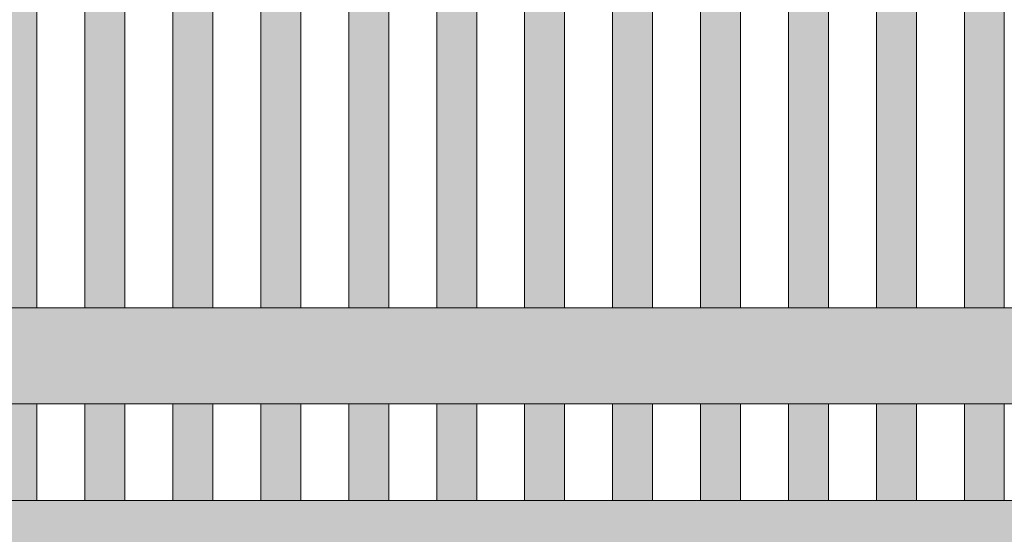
# Model space of a CAD drawing. Header units: millimetres. Extents: x 1567 to 2756, y -116 to 725.
# Tile 178 of 256: x 1632 to 1657, y 606 to 619. Entities that reach past the tile are written whole.
import ezdxf

# ---------------------------------------------------------------- set-up
doc = ezdxf.new("R2010")
doc.units = ezdxf.units.MM
doc.layers.add('Ech.1_50', color=7, linetype='Continuous')

msp = doc.modelspace()

# ---------------------------------------------------------------- hatches: boundary and pattern name
at = {"layer": 'Ech.1_50', "linetype": 'Continuous', "lineweight": 5, "true_color": 0xeaddd7, "transparency": 33554687}
for points in [[(1644.523, 611.478), (1645.523, 611.478), (1645.523, 631.078), (1645.521, 631.078), (1644.523, 630.38), (1644.523, 611.478)], [(1646.723, 611.478), (1647.723, 611.478), (1647.723, 631.078), (1646.723, 631.078), (1646.723, 611.478)], [(1648.925, 631.078), (1648.923, 631.078), (1648.923, 611.478), (1649.923, 611.478), (1649.923, 630.38), (1648.925, 631.078)], [(1642.323, 611.478), (1643.323, 611.478), (1643.323, 629.539), (1642.323, 628.839), (1642.323, 611.478)], [(1651.123, 611.478), (1652.123, 611.478), (1652.123, 628.839), (1651.123, 629.539), (1651.123, 611.478)], [(1640.123, 611.478), (1641.123, 611.478), (1641.123, 627.999), (1640.123, 627.299), (1640.123, 611.478)], [(1653.323, 611.478), (1654.323, 611.478), (1654.323, 627.299), (1653.323, 627.999), (1653.323, 611.478)], [(1637.923, 611.478), (1638.923, 611.478), (1638.923, 626.458), (1637.923, 625.758), (1637.923, 611.478)], [(1655.523, 611.478), (1656.523, 611.478), (1656.523, 625.758), (1655.523, 626.458), (1655.523, 611.478)], [(1635.723, 611.478), (1636.723, 611.478), (1636.723, 624.918), (1635.723, 624.218), (1635.723, 611.478)], [(1633.523, 611.478), (1634.523, 611.478), (1634.523, 623.378), (1633.523, 622.677), (1633.523, 611.478)], [(1631.323, 611.478), (1632.323, 611.478), (1632.323, 621.837), (1631.323, 621.137), (1631.323, 611.478)], [(1631.323, 606.664), (1632.323, 606.664), (1632.323, 609.078), (1631.323, 609.078), (1631.323, 606.664)], [(1634.523, 609.078), (1633.523, 609.078), (1633.523, 606.664), (1634.523, 606.664), (1634.523, 609.078)], [(1636.723, 609.078), (1635.723, 609.078), (1635.723, 606.664), (1636.723, 606.664), (1636.723, 609.078)], [(1637.923, 606.664), (1638.923, 606.664), (1638.923, 609.078), (1637.923, 609.078), (1637.923, 606.664)], [(1640.123, 606.664), (1641.123, 606.664), (1641.123, 609.078), (1640.123, 609.078), (1640.123, 606.664)], [(1642.323, 606.664), (1643.323, 606.664), (1643.323, 609.078), (1642.323, 609.078), (1642.323, 606.664)], [(1644.523, 606.664), (1645.523, 606.664), (1645.523, 609.078), (1644.523, 609.078), (1644.523, 606.664)], [(1646.723, 606.664), (1647.723, 606.664), (1647.723, 609.078), (1646.723, 609.078), (1646.723, 606.664)], [(1649.923, 609.078), (1648.923, 609.078), (1648.923, 606.664), (1649.923, 606.664), (1649.923, 609.078)], [(1651.123, 606.664), (1652.123, 606.664), (1652.123, 609.078), (1651.123, 609.078), (1651.123, 606.664)], [(1654.323, 609.078), (1653.323, 609.078), (1653.323, 606.664), (1654.323, 606.664), (1654.323, 609.078)], [(1656.523, 609.078), (1655.523, 609.078), (1655.523, 606.664), (1656.523, 606.664), (1656.523, 609.078)]]:
    msp.add_hatch(color=254, dxfattribs=at).paths.add_polyline_path(points)
at = {"layer": 'Ech.1_50', "linetype": 'Continuous', "lineweight": 5, "true_color": 0xf6e8e8, "transparency": 33554687}
msp.add_hatch(color=7, dxfattribs=at).paths.add_polyline_path([(1680.723, 611.478), (1613.723, 611.478), (1613.723, 609.078), (1680.723, 609.078), (1680.723, 611.478)])
at = {"layer": 'Ech.1_50', "linetype": 'Continuous', "lineweight": 5, "true_color": 0xf3f3f3, "transparency": 33554687}
msp.add_hatch(color=7, dxfattribs=at).paths.add_polyline_path([(1614.723, 603.664), (1680.723, 603.664), (1680.723, 606.664), (1615.723, 606.664), (1615.723, 606.464), (1614.723, 606.464), (1614.723, 603.664)])

# ---------------------------------------------------------------- linework, layer by layer
at = {"layer": 'Ech.1_50', "color": 7, "linetype": 'Continuous', "lineweight": 5}
for points in [[(1644.523, 611.478), (1645.523, 611.478), (1645.523, 631.078), (1645.521, 631.078), (1644.523, 630.38), (1644.523, 611.478)], [(1646.723, 611.478), (1647.723, 611.478), (1647.723, 631.078), (1646.723, 631.078), (1646.723, 611.478)], [(1648.925, 631.078), (1648.923, 631.078), (1648.923, 611.478), (1649.923, 611.478), (1649.923, 630.38), (1648.925, 631.078)], [(1642.323, 611.478), (1643.323, 611.478), (1643.323, 629.539), (1642.323, 628.839), (1642.323, 611.478)], [(1651.123, 611.478), (1652.123, 611.478), (1652.123, 628.839), (1651.123, 629.539), (1651.123, 611.478)], [(1640.123, 611.478), (1641.123, 611.478), (1641.123, 627.999), (1640.123, 627.299), (1640.123, 611.478)], [(1653.323, 611.478), (1654.323, 611.478), (1654.323, 627.299), (1653.323, 627.999), (1653.323, 611.478)], [(1637.923, 611.478), (1638.923, 611.478), (1638.923, 626.458), (1637.923, 625.758), (1637.923, 611.478)], [(1655.523, 611.478), (1656.523, 611.478), (1656.523, 625.758), (1655.523, 626.458), (1655.523, 611.478)], [(1635.723, 611.478), (1636.723, 611.478), (1636.723, 624.918), (1635.723, 624.218), (1635.723, 611.478)], [(1633.523, 611.478), (1634.523, 611.478), (1634.523, 623.378), (1633.523, 622.677), (1633.523, 611.478)], [(1631.323, 611.478), (1632.323, 611.478), (1632.323, 621.837), (1631.323, 621.137), (1631.323, 611.478)], [(1680.723, 611.478), (1613.723, 611.478), (1613.723, 609.078), (1680.723, 609.078), (1680.723, 611.478)], [(1631.323, 606.664), (1632.323, 606.664), (1632.323, 609.078), (1631.323, 609.078), (1631.323, 606.664)], [(1634.523, 609.078), (1633.523, 609.078), (1633.523, 606.664), (1634.523, 606.664), (1634.523, 609.078)], [(1636.723, 609.078), (1635.723, 609.078), (1635.723, 606.664), (1636.723, 606.664), (1636.723, 609.078)], [(1637.923, 606.664), (1638.923, 606.664), (1638.923, 609.078), (1637.923, 609.078), (1637.923, 606.664)], [(1640.123, 606.664), (1641.123, 606.664), (1641.123, 609.078), (1640.123, 609.078), (1640.123, 606.664)], [(1642.323, 606.664), (1643.323, 606.664), (1643.323, 609.078), (1642.323, 609.078), (1642.323, 606.664)], [(1644.523, 606.664), (1645.523, 606.664), (1645.523, 609.078), (1644.523, 609.078), (1644.523, 606.664)], [(1646.723, 606.664), (1647.723, 606.664), (1647.723, 609.078), (1646.723, 609.078), (1646.723, 606.664)], [(1649.923, 609.078), (1648.923, 609.078), (1648.923, 606.664), (1649.923, 606.664), (1649.923, 609.078)], [(1651.123, 606.664), (1652.123, 606.664), (1652.123, 609.078), (1651.123, 609.078), (1651.123, 606.664)], [(1654.323, 609.078), (1653.323, 609.078), (1653.323, 606.664), (1654.323, 606.664), (1654.323, 609.078)], [(1656.523, 609.078), (1655.523, 609.078), (1655.523, 606.664), (1656.523, 606.664), (1656.523, 609.078)], [(1614.723, 603.664), (1680.723, 603.664), (1680.723, 606.664), (1615.723, 606.664), (1615.723, 606.464), (1614.723, 606.464), (1614.723, 603.664)]]:
    msp.add_lwpolyline(points, close=True, dxfattribs=at)

doc.saveas('drawing.dxf')
